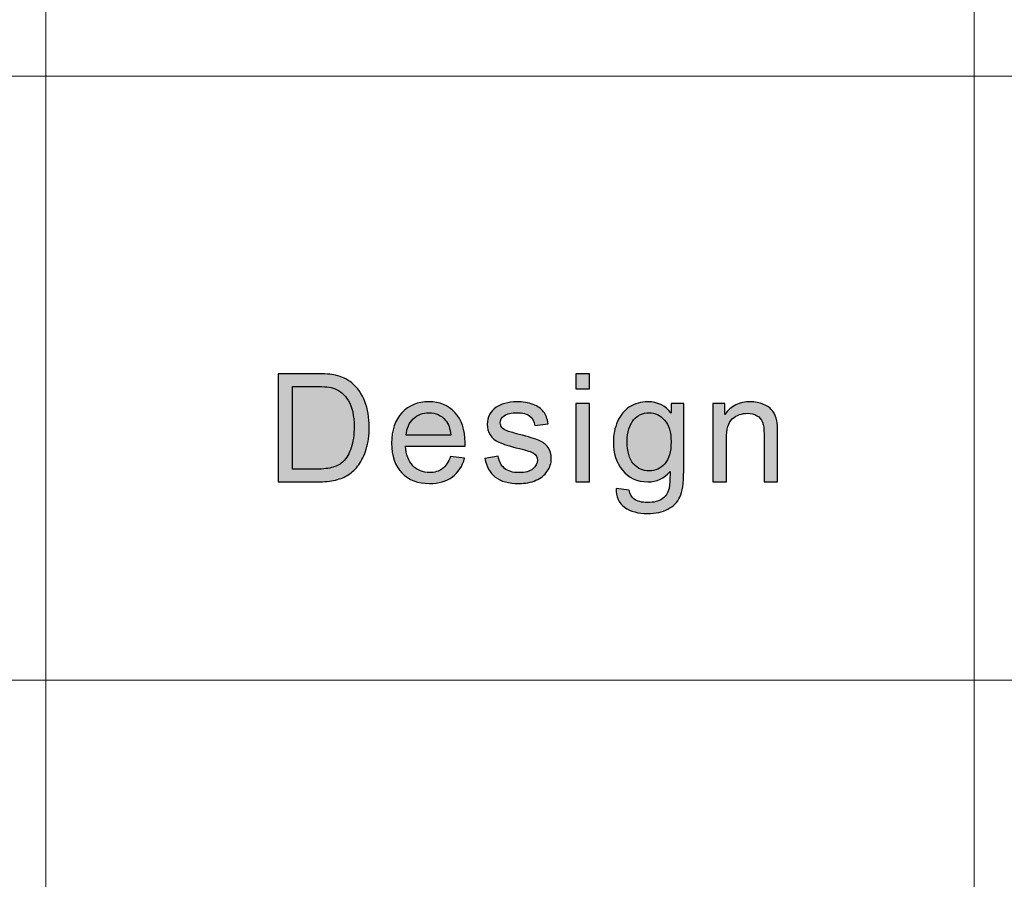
# Model space of a CAD drawing. Header units: millimetres. Extents: x -296 to 295, y -209 to 209.
# Tile 113 of 146: x 131 to 147, y -171 to -157. Entities that reach past the tile are written whole.
import ezdxf

# ---------------------------------------------------------------- set-up
doc = ezdxf.new("R2010")
doc.units = ezdxf.units.MM
doc.header["$MEASUREMENT"] = 0
doc.layers.add('layer 1', color=7, linetype='Continuous')

msp = doc.modelspace()

# ---------------------------------------------------------------- hatches: boundary and pattern name
at = {"layer": 'layer 1'}
h = msp.add_hatch(color=250, dxfattribs=at)
edge = h.paths.add_edge_path()
edge.add_spline(control_points=[(135.0698, -164.4992), (135.0698, -164.4992), (135.0698, -162.7399), (135.0698, -162.7399), (135.0698, -162.7399), (135.6876, -162.7399), (135.6876, -162.7399), (135.8271, -162.7399), (135.9335, -162.7481), (136.007, -162.7649), (136.1097, -162.7882), (136.1973, -162.8304), (136.27, -162.891), (136.3647, -162.9697), (136.4352, -163.0696), (136.482, -163.1916), (136.5292, -163.3136), (136.5526, -163.4533), (136.5526, -163.6101), (136.5526, -163.7436), (136.5367, -163.862), (136.505, -163.9652), (136.4733, -164.0684), (136.4324, -164.154), (136.3826, -164.2215), (136.3326, -164.2891), (136.2783, -164.3424), (136.219, -164.3808), (136.1602, -164.4198), (136.0888, -164.4492), (136.0053, -164.4693), (135.9214, -164.4894), (135.8253, -164.4992), (135.7168, -164.4992), (135.7168, -164.4992), (135.0698, -164.4992), (135.0698, -164.4992)], knot_values=[0, 0, 0, 0, 0.0833333, 0.0833333, 0.0833333, 0.1666667, 0.1666667, 0.1666667, 0.25, 0.25, 0.25, 0.3333333, 0.3333333, 0.3333333, 0.4166667, 0.4166667, 0.4166667, 0.5, 0.5, 0.5, 0.5833333, 0.5833333, 0.5833333, 0.6666667, 0.6666667, 0.6666667, 0.75, 0.75, 0.75, 0.8333333, 0.8333333, 0.8333333, 0.9166667, 0.9166667, 0.9166667, 1, 1, 1, 1], degree=3, periodic=1)
h = msp.add_hatch(color=250, dxfattribs=at)
edge = h.paths.add_edge_path()
edge.add_spline(control_points=[(139.9139, -162.9856), (139.9139, -162.9856), (139.9139, -162.7399), (139.9139, -162.7399), (139.9139, -162.7399), (140.1343, -162.7399), (140.1343, -162.7399), (140.1343, -162.7399), (140.1343, -162.9856), (140.1343, -162.9856), (140.1343, -162.9856), (139.9139, -162.9856), (139.9139, -162.9856)], knot_values=[0, 0, 0, 0, 0.25, 0.25, 0.25, 0.5, 0.5, 0.5, 0.75, 0.75, 0.75, 1, 1, 1, 1], degree=3, periodic=1)
h = msp.add_hatch(color=250, dxfattribs=at)
edge = h.paths.add_edge_path()
edge.add_spline(control_points=[(135.3077, -164.2928), (135.3077, -164.2928), (135.6901, -164.2928), (135.6901, -164.2928), (135.8082, -164.2928), (135.9009, -164.2822), (135.9682, -164.2605), (136.0353, -164.2387), (136.0888, -164.2084), (136.1288, -164.1691), (136.1848, -164.1138), (136.2286, -164.0393), (136.2599, -163.9459), (136.2912, -163.8526), (136.3071, -163.7395), (136.3071, -163.6065), (136.3071, -163.4222), (136.2762, -163.2805), (136.2148, -163.1814), (136.1535, -163.0823), (136.0788, -163.0159), (135.9907, -162.9824), (135.9272, -162.9582), (135.8249, -162.9463), (135.6839, -162.9463), (135.6839, -162.9463), (135.3077, -162.9463), (135.3077, -162.9463), (135.3077, -162.9463), (135.3077, -164.2928), (135.3077, -164.2928)], knot_values=[0, 0, 0, 0, 0.1, 0.1, 0.1, 0.2, 0.2, 0.2, 0.3, 0.3, 0.3, 0.4, 0.4, 0.4, 0.5, 0.5, 0.5, 0.6, 0.6, 0.6, 0.7, 0.7, 0.7, 0.8, 0.8, 0.8, 0.9, 0.9, 0.9, 1, 1, 1, 1], degree=3, periodic=1)
h = msp.add_hatch(color=250, dxfattribs=at)
edge = h.paths.add_edge_path()
edge.add_spline(control_points=[(137.8768, -164.0864), (137.8768, -164.0864), (138.1048, -164.1159), (138.1048, -164.1159), (138.0693, -164.2457), (138.0029, -164.3469), (137.906, -164.4185), (137.8091, -164.4902), (137.6856, -164.5262), (137.5349, -164.5262), (137.3454, -164.5262), (137.1951, -164.4689), (137.0841, -164.3542), (136.9731, -164.24), (136.9175, -164.079), (136.9175, -163.8722), (136.9175, -163.6585), (136.9735, -163.4922), (137.0857, -163.3743), (137.198, -163.2559), (137.3437, -163.1969), (137.5228, -163.1969), (137.6961, -163.1969), (137.8376, -163.2547), (137.9474, -163.3706), (138.0572, -163.4865), (138.1122, -163.6495), (138.1122, -163.8595), (138.1122, -163.8722), (138.1118, -163.8915), (138.111, -163.9169), (138.111, -163.9169), (137.143, -163.9169), (137.143, -163.9169), (137.1512, -164.0565), (137.1914, -164.1638), (137.264, -164.2379), (137.3363, -164.3121), (137.4268, -164.3493), (137.5349, -164.3493), (137.6155, -164.3493), (137.6844, -164.3284), (137.7411, -164.2867), (137.7983, -164.2449), (137.8434, -164.1781), (137.8768, -164.0864)], knot_values=[0, 0, 0, 0, 0.0666667, 0.0666667, 0.0666667, 0.1333333, 0.1333333, 0.1333333, 0.2, 0.2, 0.2, 0.2666667, 0.2666667, 0.2666667, 0.3333333, 0.3333333, 0.3333333, 0.4, 0.4, 0.4, 0.4666667, 0.4666667, 0.4666667, 0.5333333, 0.5333333, 0.5333333, 0.6, 0.6, 0.6, 0.6666667, 0.6666667, 0.6666667, 0.7333333, 0.7333333, 0.7333333, 0.8, 0.8, 0.8, 0.8666667, 0.8666667, 0.8666667, 0.9333333, 0.9333333, 0.9333333, 1, 1, 1, 1], degree=3, periodic=1)
h = msp.add_hatch(color=250, dxfattribs=at)
edge = h.paths.add_edge_path()
edge.add_spline(control_points=[(138.4347, -164.1183), (138.4347, -164.1183), (138.6526, -164.084), (138.6526, -164.084), (138.6647, -164.1695), (138.6989, -164.2351), (138.7549, -164.2809), (138.8108, -164.3264), (138.8893, -164.3493), (138.9895, -164.3493), (139.0909, -164.3493), (139.166, -164.3293), (139.2154, -164.2887), (139.2642, -164.2486), (139.2887, -164.2011), (139.2887, -164.1466), (139.2887, -164.0979), (139.2666, -164.0594), (139.2228, -164.0315), (139.1919, -164.0123), (139.1168, -163.9881), (138.9974, -163.9582), (138.8363, -163.9185), (138.7248, -163.8841), (138.6622, -163.855), (138.6, -163.8255), (138.5529, -163.7854), (138.5207, -163.7338), (138.4885, -163.6826), (138.4722, -163.6257), (138.4722, -163.5635), (138.4722, -163.5065), (138.4856, -163.4541), (138.5119, -163.4058), (138.5386, -163.3575), (138.5746, -163.3173), (138.62, -163.2854), (138.6543, -163.2608), (138.701, -163.2399), (138.7599, -163.2227), (138.8191, -163.2055), (138.8822, -163.1969), (138.9498, -163.1969), (139.0516, -163.1969), (139.141, -163.2113), (139.2178, -163.2403), (139.2951, -163.269), (139.3518, -163.3083), (139.3885, -163.3575), (139.4248, -163.407), (139.4503, -163.473), (139.4641, -163.5557), (139.4641, -163.5557), (139.2487, -163.5852), (139.2487, -163.5852), (139.2391, -163.5188), (139.2108, -163.4668), (139.164, -163.4295), (139.1172, -163.3923), (139.0512, -163.3738), (138.9657, -163.3738), (138.8651, -163.3738), (138.7928, -163.3902), (138.7499, -163.423), (138.7069, -163.4558), (138.6852, -163.4942), (138.6852, -163.5381), (138.6852, -163.5659), (138.6939, -163.5913), (138.7119, -163.6138), (138.7298, -163.6368), (138.7578, -163.656), (138.7962, -163.6712), (138.8183, -163.6793), (138.8826, -163.6978), (138.9903, -163.7264), (139.1456, -163.767), (139.2542, -163.8006), (139.316, -163.8264), (139.3777, -163.8522), (139.4262, -163.8902), (139.4612, -163.9394), (139.4967, -163.9889), (139.5142, -164.0504), (139.5142, -164.1241), (139.5142, -164.1957), (139.4929, -164.2633), (139.4499, -164.3268), (139.4069, -164.3903), (139.3451, -164.4394), (139.2646, -164.4742), (139.1836, -164.509), (139.0922, -164.5262), (138.9903, -164.5262), (138.8217, -164.5262), (138.6927, -164.4918), (138.6041, -164.4234), (138.5157, -164.3546), (138.4593, -164.2531), (138.4347, -164.1183)], knot_values=[0, 0, 0, 0, 0.030303, 0.030303, 0.030303, 0.0606061, 0.0606061, 0.0606061, 0.0909091, 0.0909091, 0.0909091, 0.1212121, 0.1212121, 0.1212121, 0.1515152, 0.1515152, 0.1515152, 0.1818182, 0.1818182, 0.1818182, 0.2121212, 0.2121212, 0.2121212, 0.2424242, 0.2424242, 0.2424242, 0.2727273, 0.2727273, 0.2727273, 0.3030303, 0.3030303, 0.3030303, 0.3333333, 0.3333333, 0.3333333, 0.3636364, 0.3636364, 0.3636364, 0.3939394, 0.3939394, 0.3939394, 0.4242424, 0.4242424, 0.4242424, 0.4545455, 0.4545455, 0.4545455, 0.4848485, 0.4848485, 0.4848485, 0.5151515, 0.5151515, 0.5151515, 0.5454545, 0.5454545, 0.5454545, 0.5757576, 0.5757576, 0.5757576, 0.6060606, 0.6060606, 0.6060606, 0.6363636, 0.6363636, 0.6363636, 0.6666667, 0.6666667, 0.6666667, 0.6969697, 0.6969697, 0.6969697, 0.7272727, 0.7272727, 0.7272727, 0.7575758, 0.7575758, 0.7575758, 0.7878788, 0.7878788, 0.7878788, 0.8181818, 0.8181818, 0.8181818, 0.8484848, 0.8484848, 0.8484848, 0.8787879, 0.8787879, 0.8787879, 0.9090909, 0.9090909, 0.9090909, 0.9393939, 0.9393939, 0.9393939, 0.969697, 0.969697, 0.969697, 1, 1, 1, 1], degree=3, periodic=1)
h = msp.add_hatch(color=250, dxfattribs=at)
edge = h.paths.add_edge_path()
edge.add_spline(control_points=[(139.9139, -164.4992), (139.9139, -164.4992), (139.9139, -163.224), (139.9139, -163.224), (139.9139, -163.224), (140.1343, -163.224), (140.1343, -163.224), (140.1343, -163.224), (140.1343, -164.4992), (140.1343, -164.4992), (140.1343, -164.4992), (139.9139, -164.4992), (139.9139, -164.4992)], knot_values=[0, 0, 0, 0, 0.25, 0.25, 0.25, 0.5, 0.5, 0.5, 0.75, 0.75, 0.75, 1, 1, 1, 1], degree=3, periodic=1)
h = msp.add_hatch(color=250, dxfattribs=at)
edge = h.paths.add_edge_path()
edge.add_spline(control_points=[(140.569, -164.6049), (140.569, -164.6049), (140.7819, -164.6343), (140.7819, -164.6343), (140.7907, -164.699), (140.8158, -164.7461), (140.8566, -164.776), (140.9113, -164.8158), (140.9861, -164.8358), (141.0808, -164.8358), (141.1826, -164.8358), (141.2615, -164.8158), (141.3171, -164.776), (141.3726, -164.7363), (141.4102, -164.6802), (141.4298, -164.6085), (141.441, -164.5647), (141.4464, -164.4726), (141.4456, -164.3321), (141.3492, -164.4435), (141.2294, -164.4992), (141.0858, -164.4992), (140.9072, -164.4992), (140.7686, -164.4361), (140.6709, -164.3096), (140.5727, -164.1835), (140.5239, -164.0319), (140.5239, -163.8554), (140.5239, -163.7338), (140.5464, -163.6216), (140.5911, -163.5188), (140.6358, -163.416), (140.701, -163.337), (140.7861, -163.2809), (140.8712, -163.2248), (140.9714, -163.1969), (141.0866, -163.1969), (141.2398, -163.1969), (141.3663, -163.2584), (141.4657, -163.3812), (141.4657, -163.3812), (141.4657, -163.224), (141.4657, -163.224), (141.4657, -163.224), (141.6686, -163.224), (141.6686, -163.224), (141.6686, -163.224), (141.6686, -164.3252), (141.6686, -164.3252), (141.6686, -164.5238), (141.6481, -164.6642), (141.6068, -164.747), (141.5659, -164.8297), (141.5004, -164.8952), (141.4115, -164.9431), (141.3221, -164.991), (141.2123, -165.0152), (141.082, -165.0152), (140.9272, -165.0152), (140.8024, -164.9812), (140.7072, -164.9128), (140.6116, -164.8448), (140.5657, -164.742), (140.569, -164.6049)], knot_values=[0, 0, 0, 0, 0.047619, 0.047619, 0.047619, 0.0952381, 0.0952381, 0.0952381, 0.1428571, 0.1428571, 0.1428571, 0.1904762, 0.1904762, 0.1904762, 0.2380952, 0.2380952, 0.2380952, 0.2857143, 0.2857143, 0.2857143, 0.3333333, 0.3333333, 0.3333333, 0.3809524, 0.3809524, 0.3809524, 0.4285714, 0.4285714, 0.4285714, 0.4761905, 0.4761905, 0.4761905, 0.5238095, 0.5238095, 0.5238095, 0.5714286, 0.5714286, 0.5714286, 0.6190476, 0.6190476, 0.6190476, 0.6666667, 0.6666667, 0.6666667, 0.7142857, 0.7142857, 0.7142857, 0.7619048, 0.7619048, 0.7619048, 0.8095238, 0.8095238, 0.8095238, 0.8571429, 0.8571429, 0.8571429, 0.9047619, 0.9047619, 0.9047619, 0.952381, 0.952381, 0.952381, 1, 1, 1, 1], degree=3, periodic=1)
h = msp.add_hatch(color=250, dxfattribs=at)
edge = h.paths.add_edge_path()
edge.add_spline(control_points=[(142.1418, -164.4992), (142.1418, -164.4992), (142.1418, -163.224), (142.1418, -163.224), (142.1418, -163.224), (142.3396, -163.224), (142.3396, -163.224), (142.3396, -163.224), (142.3396, -163.405), (142.3396, -163.405), (142.4347, -163.2661), (142.5725, -163.1969), (142.7525, -163.1969), (142.8309, -163.1969), (142.9027, -163.2109), (142.9683, -163.2383), (143.0338, -163.2657), (143.083, -163.3022), (143.1157, -163.3468), (143.1482, -163.3915), (143.1711, -163.4447), (143.1841, -163.5061), (143.192, -163.5463), (143.1962, -163.6163), (143.1962, -163.7162), (143.1962, -163.7162), (143.1962, -164.4992), (143.1962, -164.4992), (143.1962, -164.4992), (142.9758, -164.4992), (142.9758, -164.4992), (142.9758, -164.4992), (142.9758, -163.7244), (142.9758, -163.7244), (142.9758, -163.6363), (142.9674, -163.5704), (142.9503, -163.527), (142.9332, -163.4836), (142.9027, -163.4488), (142.8593, -163.4226), (142.8159, -163.3968), (142.7646, -163.3837), (142.7061, -163.3837), (142.6126, -163.3837), (142.5321, -163.4128), (142.464, -163.4713), (142.396, -163.5295), (142.3621, -163.6404), (142.3621, -163.8034), (142.3621, -163.8034), (142.3621, -164.4992), (142.3621, -164.4992), (142.3621, -164.4992), (142.1418, -164.4992), (142.1418, -164.4992)], knot_values=[0, 0, 0, 0, 0.0555556, 0.0555556, 0.0555556, 0.1111111, 0.1111111, 0.1111111, 0.1666667, 0.1666667, 0.1666667, 0.2222222, 0.2222222, 0.2222222, 0.2777778, 0.2777778, 0.2777778, 0.3333333, 0.3333333, 0.3333333, 0.3888889, 0.3888889, 0.3888889, 0.4444444, 0.4444444, 0.4444444, 0.5, 0.5, 0.5, 0.5555556, 0.5555556, 0.5555556, 0.6111111, 0.6111111, 0.6111111, 0.6666667, 0.6666667, 0.6666667, 0.7222222, 0.7222222, 0.7222222, 0.7777778, 0.7777778, 0.7777778, 0.8333333, 0.8333333, 0.8333333, 0.8888889, 0.8888889, 0.8888889, 0.9444444, 0.9444444, 0.9444444, 1, 1, 1, 1], degree=3, periodic=1)
h = msp.add_hatch(color=250, dxfattribs=at)
edge = h.paths.add_edge_path()
edge.add_spline(control_points=[(137.1554, -163.74), (137.1554, -163.74), (137.8793, -163.74), (137.8793, -163.74), (137.8697, -163.6327), (137.8418, -163.5524), (137.7962, -163.4988), (137.7266, -163.4156), (137.6355, -163.3738), (137.524, -163.3738), (137.423, -163.3738), (137.3383, -163.407), (137.2694, -163.4734), (137.201, -163.5397), (137.163, -163.6286), (137.1554, -163.74)], knot_values=[0, 0, 0, 0, 0.2, 0.2, 0.2, 0.4, 0.4, 0.4, 0.6, 0.6, 0.6, 0.8, 0.8, 0.8, 1, 1, 1, 1], degree=3, periodic=1)
h = msp.add_hatch(color=250, dxfattribs=at)
edge = h.paths.add_edge_path()
edge.add_spline(control_points=[(140.7494, -163.8399), (140.7494, -164.0066), (140.7831, -164.1282), (140.8508, -164.2048), (140.9188, -164.2813), (141.0036, -164.3198), (141.1055, -164.3198), (141.2069, -164.3198), (141.2916, -164.2817), (141.3605, -164.2056), (141.4289, -164.1294), (141.4632, -164.0098), (141.4632, -163.8468), (141.4632, -163.6912), (141.4277, -163.5737), (141.3571, -163.4947), (141.2866, -163.4156), (141.2015, -163.3763), (141.1021, -163.3763), (141.004, -163.3763), (140.921, -163.4152), (140.852, -163.493), (140.7835, -163.5708), (140.7494, -163.6863), (140.7494, -163.8399)], knot_values=[0, 0, 0, 0, 0.125, 0.125, 0.125, 0.25, 0.25, 0.25, 0.375, 0.375, 0.375, 0.5, 0.5, 0.5, 0.625, 0.625, 0.625, 0.75, 0.75, 0.75, 0.875, 0.875, 0.875, 1, 1, 1, 1], degree=3, periodic=1)

# ---------------------------------------------------------------- linework, layer by layer
at = {"layer": 'layer 1', "color": 1, "lineweight": 0}
msp.add_open_spline([(295.3283, 209.2747), (295.3283, 209.2747), (295.3283, -208.9236), (295.3283, -208.9236), (295.3283, -208.9236), (-296.1944, -208.9236), (-296.1944, -208.9236), (-296.1944, -208.9236), (-296.1944, 209.2747), (-296.1944, 209.2747), (-296.1944, 209.2747), (295.3283, 209.2747), (295.3283, 209.2747)], degree=3, knots=[0, 0, 0, 0, 0.25, 0.25, 0.25, 0.5, 0.5, 0.5, 0.75, 0.75, 0.75, 1, 1, 1, 1], dxfattribs=at)
at = {"layer": 'layer 1', "color": 5, "lineweight": 0}
msp.add_open_spline([(-281.2487, 194.7284), (-281.2487, 194.7284), (-281.2487, -197.0649), (-281.2487, -197.0649), (-281.2487, -197.0649), (283.3586, -197.0649), (283.3586, -197.0649)], degree=3, knots=[0, 0, 0, 0, 0.5, 0.5, 0.5, 1, 1, 1, 1], dxfattribs=at)
at = {"layer": 'layer 1', "lineweight": 0}
for points in [[(131.2913, -128.5636), (131.2913, -128.5636), (131.2913, -197.0649), (131.2913, -197.0649)], [(146.3931, -128.5636), (146.3931, -128.5636), (146.3931, -197.0649), (146.3931, -197.0649)], [(85.6856, -157.9012), (85.6856, -157.9012), (191.9976, -157.9012), (191.9976, -157.9012)], [(85.6856, -167.7285), (85.6856, -167.7285), (191.9976, -167.7285), (191.9976, -167.7285)]]:
    msp.add_open_spline(points, degree=3, dxfattribs=at)
at = {"layer": 'layer 1', "color": 250}
for points, knots in [([(135.0698, -164.4992), (135.0698, -164.4992), (135.0698, -162.7399), (135.0698, -162.7399), (135.0698, -162.7399), (135.6876, -162.7399), (135.6876, -162.7399), (135.8271, -162.7399), (135.9335, -162.7481), (136.007, -162.7649), (136.1097, -162.7882), (136.1973, -162.8304), (136.27, -162.891), (136.3647, -162.9697), (136.4352, -163.0696), (136.482, -163.1916), (136.5292, -163.3136), (136.5526, -163.4533), (136.5526, -163.6101), (136.5526, -163.7436), (136.5367, -163.862), (136.505, -163.9652), (136.4733, -164.0684), (136.4324, -164.154), (136.3826, -164.2215), (136.3326, -164.2891), (136.2783, -164.3424), (136.219, -164.3808), (136.1602, -164.4198), (136.0888, -164.4492), (136.0053, -164.4693), (135.9214, -164.4894), (135.8253, -164.4992), (135.7168, -164.4992), (135.7168, -164.4992), (135.0698, -164.4992), (135.0698, -164.4992)], [0, 0, 0, 0, 0.0833333, 0.0833333, 0.0833333, 0.1666667, 0.1666667, 0.1666667, 0.25, 0.25, 0.25, 0.3333333, 0.3333333, 0.3333333, 0.4166667, 0.4166667, 0.4166667, 0.5, 0.5, 0.5, 0.5833333, 0.5833333, 0.5833333, 0.6666667, 0.6666667, 0.6666667, 0.75, 0.75, 0.75, 0.8333333, 0.8333333, 0.8333333, 0.9166667, 0.9166667, 0.9166667, 1, 1, 1, 1]), ([(139.9139, -162.9856), (139.9139, -162.9856), (139.9139, -162.7399), (139.9139, -162.7399), (139.9139, -162.7399), (140.1343, -162.7399), (140.1343, -162.7399), (140.1343, -162.7399), (140.1343, -162.9856), (140.1343, -162.9856), (140.1343, -162.9856), (139.9139, -162.9856), (139.9139, -162.9856)], [0, 0, 0, 0, 0.25, 0.25, 0.25, 0.5, 0.5, 0.5, 0.75, 0.75, 0.75, 1, 1, 1, 1]), ([(135.3077, -164.2928), (135.3077, -164.2928), (135.6901, -164.2928), (135.6901, -164.2928), (135.8082, -164.2928), (135.9009, -164.2822), (135.9682, -164.2605), (136.0353, -164.2387), (136.0888, -164.2084), (136.1288, -164.1691), (136.1848, -164.1138), (136.2286, -164.0393), (136.2599, -163.9459), (136.2912, -163.8526), (136.3071, -163.7395), (136.3071, -163.6065), (136.3071, -163.4222), (136.2762, -163.2805), (136.2148, -163.1814), (136.1535, -163.0823), (136.0788, -163.0159), (135.9907, -162.9824), (135.9272, -162.9582), (135.8249, -162.9463), (135.6839, -162.9463), (135.6839, -162.9463), (135.3077, -162.9463), (135.3077, -162.9463), (135.3077, -162.9463), (135.3077, -164.2928), (135.3077, -164.2928)], [0, 0, 0, 0, 0.1, 0.1, 0.1, 0.2, 0.2, 0.2, 0.3, 0.3, 0.3, 0.4, 0.4, 0.4, 0.5, 0.5, 0.5, 0.6, 0.6, 0.6, 0.7, 0.7, 0.7, 0.8, 0.8, 0.8, 0.9, 0.9, 0.9, 1, 1, 1, 1]), ([(137.8768, -164.0864), (137.8768, -164.0864), (138.1048, -164.1159), (138.1048, -164.1159), (138.0693, -164.2457), (138.0029, -164.3469), (137.906, -164.4185), (137.8091, -164.4902), (137.6856, -164.5262), (137.5349, -164.5262), (137.3454, -164.5262), (137.1951, -164.4689), (137.0841, -164.3542), (136.9731, -164.24), (136.9175, -164.079), (136.9175, -163.8722), (136.9175, -163.6585), (136.9735, -163.4922), (137.0857, -163.3743), (137.198, -163.2559), (137.3437, -163.1969), (137.5228, -163.1969), (137.6961, -163.1969), (137.8376, -163.2547), (137.9474, -163.3706), (138.0572, -163.4865), (138.1122, -163.6495), (138.1122, -163.8595), (138.1122, -163.8722), (138.1118, -163.8915), (138.111, -163.9169), (138.111, -163.9169), (137.143, -163.9169), (137.143, -163.9169), (137.1512, -164.0565), (137.1914, -164.1638), (137.264, -164.2379), (137.3363, -164.3121), (137.4268, -164.3493), (137.5349, -164.3493), (137.6155, -164.3493), (137.6844, -164.3284), (137.7411, -164.2867), (137.7983, -164.2449), (137.8434, -164.1781), (137.8768, -164.0864)], [0, 0, 0, 0, 0.0666667, 0.0666667, 0.0666667, 0.1333333, 0.1333333, 0.1333333, 0.2, 0.2, 0.2, 0.2666667, 0.2666667, 0.2666667, 0.3333333, 0.3333333, 0.3333333, 0.4, 0.4, 0.4, 0.4666667, 0.4666667, 0.4666667, 0.5333333, 0.5333333, 0.5333333, 0.6, 0.6, 0.6, 0.6666667, 0.6666667, 0.6666667, 0.7333333, 0.7333333, 0.7333333, 0.8, 0.8, 0.8, 0.8666667, 0.8666667, 0.8666667, 0.9333333, 0.9333333, 0.9333333, 1, 1, 1, 1]), ([(138.4347, -164.1183), (138.4347, -164.1183), (138.6526, -164.084), (138.6526, -164.084), (138.6647, -164.1695), (138.6989, -164.2351), (138.7549, -164.2809), (138.8108, -164.3264), (138.8893, -164.3493), (138.9895, -164.3493), (139.0909, -164.3493), (139.166, -164.3293), (139.2154, -164.2887), (139.2642, -164.2486), (139.2887, -164.2011), (139.2887, -164.1466), (139.2887, -164.0979), (139.2666, -164.0594), (139.2228, -164.0315), (139.1919, -164.0123), (139.1168, -163.9881), (138.9974, -163.9582), (138.8363, -163.9185), (138.7248, -163.8841), (138.6622, -163.855), (138.6, -163.8255), (138.5529, -163.7854), (138.5207, -163.7338), (138.4885, -163.6826), (138.4722, -163.6257), (138.4722, -163.5635), (138.4722, -163.5065), (138.4856, -163.4541), (138.5119, -163.4058), (138.5386, -163.3575), (138.5746, -163.3173), (138.62, -163.2854), (138.6543, -163.2608), (138.701, -163.2399), (138.7599, -163.2227), (138.8191, -163.2055), (138.8822, -163.1969), (138.9498, -163.1969), (139.0516, -163.1969), (139.141, -163.2113), (139.2178, -163.2403), (139.2951, -163.269), (139.3518, -163.3083), (139.3885, -163.3575), (139.4248, -163.407), (139.4503, -163.473), (139.4641, -163.5557), (139.4641, -163.5557), (139.2487, -163.5852), (139.2487, -163.5852), (139.2391, -163.5188), (139.2108, -163.4668), (139.164, -163.4295), (139.1172, -163.3923), (139.0512, -163.3738), (138.9657, -163.3738), (138.8651, -163.3738), (138.7928, -163.3902), (138.7499, -163.423), (138.7069, -163.4558), (138.6852, -163.4942), (138.6852, -163.5381), (138.6852, -163.5659), (138.6939, -163.5913), (138.7119, -163.6138), (138.7298, -163.6368), (138.7578, -163.656), (138.7962, -163.6712), (138.8183, -163.6793), (138.8826, -163.6978), (138.9903, -163.7264), (139.1456, -163.767), (139.2542, -163.8006), (139.316, -163.8264), (139.3777, -163.8522), (139.4262, -163.8902), (139.4612, -163.9394), (139.4967, -163.9889), (139.5142, -164.0504), (139.5142, -164.1241), (139.5142, -164.1957), (139.4929, -164.2633), (139.4499, -164.3268), (139.4069, -164.3903), (139.3451, -164.4394), (139.2646, -164.4742), (139.1836, -164.509), (139.0922, -164.5262), (138.9903, -164.5262), (138.8217, -164.5262), (138.6927, -164.4918), (138.6041, -164.4234), (138.5157, -164.3546), (138.4593, -164.2531), (138.4347, -164.1183)], [0, 0, 0, 0, 0.030303, 0.030303, 0.030303, 0.0606061, 0.0606061, 0.0606061, 0.0909091, 0.0909091, 0.0909091, 0.1212121, 0.1212121, 0.1212121, 0.1515152, 0.1515152, 0.1515152, 0.1818182, 0.1818182, 0.1818182, 0.2121212, 0.2121212, 0.2121212, 0.2424242, 0.2424242, 0.2424242, 0.2727273, 0.2727273, 0.2727273, 0.3030303, 0.3030303, 0.3030303, 0.3333333, 0.3333333, 0.3333333, 0.3636364, 0.3636364, 0.3636364, 0.3939394, 0.3939394, 0.3939394, 0.4242424, 0.4242424, 0.4242424, 0.4545455, 0.4545455, 0.4545455, 0.4848485, 0.4848485, 0.4848485, 0.5151515, 0.5151515, 0.5151515, 0.5454545, 0.5454545, 0.5454545, 0.5757576, 0.5757576, 0.5757576, 0.6060606, 0.6060606, 0.6060606, 0.6363636, 0.6363636, 0.6363636, 0.6666667, 0.6666667, 0.6666667, 0.6969697, 0.6969697, 0.6969697, 0.7272727, 0.7272727, 0.7272727, 0.7575758, 0.7575758, 0.7575758, 0.7878788, 0.7878788, 0.7878788, 0.8181818, 0.8181818, 0.8181818, 0.8484848, 0.8484848, 0.8484848, 0.8787879, 0.8787879, 0.8787879, 0.9090909, 0.9090909, 0.9090909, 0.9393939, 0.9393939, 0.9393939, 0.969697, 0.969697, 0.969697, 1, 1, 1, 1]), ([(139.9139, -164.4992), (139.9139, -164.4992), (139.9139, -163.224), (139.9139, -163.224), (139.9139, -163.224), (140.1343, -163.224), (140.1343, -163.224), (140.1343, -163.224), (140.1343, -164.4992), (140.1343, -164.4992), (140.1343, -164.4992), (139.9139, -164.4992), (139.9139, -164.4992)], [0, 0, 0, 0, 0.25, 0.25, 0.25, 0.5, 0.5, 0.5, 0.75, 0.75, 0.75, 1, 1, 1, 1]), ([(140.569, -164.6049), (140.569, -164.6049), (140.7819, -164.6343), (140.7819, -164.6343), (140.7907, -164.699), (140.8158, -164.7461), (140.8566, -164.776), (140.9113, -164.8158), (140.9861, -164.8358), (141.0808, -164.8358), (141.1826, -164.8358), (141.2615, -164.8158), (141.3171, -164.776), (141.3726, -164.7363), (141.4102, -164.6802), (141.4298, -164.6085), (141.441, -164.5647), (141.4464, -164.4726), (141.4456, -164.3321), (141.3492, -164.4435), (141.2294, -164.4992), (141.0858, -164.4992), (140.9072, -164.4992), (140.7686, -164.4361), (140.6709, -164.3096), (140.5727, -164.1835), (140.5239, -164.0319), (140.5239, -163.8554), (140.5239, -163.7338), (140.5464, -163.6216), (140.5911, -163.5188), (140.6358, -163.416), (140.701, -163.337), (140.7861, -163.2809), (140.8712, -163.2248), (140.9714, -163.1969), (141.0866, -163.1969), (141.2398, -163.1969), (141.3663, -163.2584), (141.4657, -163.3812), (141.4657, -163.3812), (141.4657, -163.224), (141.4657, -163.224), (141.4657, -163.224), (141.6686, -163.224), (141.6686, -163.224), (141.6686, -163.224), (141.6686, -164.3252), (141.6686, -164.3252), (141.6686, -164.5238), (141.6481, -164.6642), (141.6068, -164.747), (141.5659, -164.8297), (141.5004, -164.8952), (141.4115, -164.9431), (141.3221, -164.991), (141.2123, -165.0152), (141.082, -165.0152), (140.9272, -165.0152), (140.8024, -164.9812), (140.7072, -164.9128), (140.6116, -164.8448), (140.5657, -164.742), (140.569, -164.6049)], [0, 0, 0, 0, 0.047619, 0.047619, 0.047619, 0.0952381, 0.0952381, 0.0952381, 0.1428571, 0.1428571, 0.1428571, 0.1904762, 0.1904762, 0.1904762, 0.2380952, 0.2380952, 0.2380952, 0.2857143, 0.2857143, 0.2857143, 0.3333333, 0.3333333, 0.3333333, 0.3809524, 0.3809524, 0.3809524, 0.4285714, 0.4285714, 0.4285714, 0.4761905, 0.4761905, 0.4761905, 0.5238095, 0.5238095, 0.5238095, 0.5714286, 0.5714286, 0.5714286, 0.6190476, 0.6190476, 0.6190476, 0.6666667, 0.6666667, 0.6666667, 0.7142857, 0.7142857, 0.7142857, 0.7619048, 0.7619048, 0.7619048, 0.8095238, 0.8095238, 0.8095238, 0.8571429, 0.8571429, 0.8571429, 0.9047619, 0.9047619, 0.9047619, 0.952381, 0.952381, 0.952381, 1, 1, 1, 1]), ([(142.1418, -164.4992), (142.1418, -164.4992), (142.1418, -163.224), (142.1418, -163.224), (142.1418, -163.224), (142.3396, -163.224), (142.3396, -163.224), (142.3396, -163.224), (142.3396, -163.405), (142.3396, -163.405), (142.4347, -163.2661), (142.5725, -163.1969), (142.7525, -163.1969), (142.8309, -163.1969), (142.9027, -163.2109), (142.9683, -163.2383), (143.0338, -163.2657), (143.083, -163.3022), (143.1157, -163.3468), (143.1482, -163.3915), (143.1711, -163.4447), (143.1841, -163.5061), (143.192, -163.5463), (143.1962, -163.6163), (143.1962, -163.7162), (143.1962, -163.7162), (143.1962, -164.4992), (143.1962, -164.4992), (143.1962, -164.4992), (142.9758, -164.4992), (142.9758, -164.4992), (142.9758, -164.4992), (142.9758, -163.7244), (142.9758, -163.7244), (142.9758, -163.6363), (142.9674, -163.5704), (142.9503, -163.527), (142.9332, -163.4836), (142.9027, -163.4488), (142.8593, -163.4226), (142.8159, -163.3968), (142.7646, -163.3837), (142.7061, -163.3837), (142.6126, -163.3837), (142.5321, -163.4128), (142.464, -163.4713), (142.396, -163.5295), (142.3621, -163.6404), (142.3621, -163.8034), (142.3621, -163.8034), (142.3621, -164.4992), (142.3621, -164.4992), (142.3621, -164.4992), (142.1418, -164.4992), (142.1418, -164.4992)], [0, 0, 0, 0, 0.0555556, 0.0555556, 0.0555556, 0.1111111, 0.1111111, 0.1111111, 0.1666667, 0.1666667, 0.1666667, 0.2222222, 0.2222222, 0.2222222, 0.2777778, 0.2777778, 0.2777778, 0.3333333, 0.3333333, 0.3333333, 0.3888889, 0.3888889, 0.3888889, 0.4444444, 0.4444444, 0.4444444, 0.5, 0.5, 0.5, 0.5555556, 0.5555556, 0.5555556, 0.6111111, 0.6111111, 0.6111111, 0.6666667, 0.6666667, 0.6666667, 0.7222222, 0.7222222, 0.7222222, 0.7777778, 0.7777778, 0.7777778, 0.8333333, 0.8333333, 0.8333333, 0.8888889, 0.8888889, 0.8888889, 0.9444444, 0.9444444, 0.9444444, 1, 1, 1, 1]), ([(137.1554, -163.74), (137.1554, -163.74), (137.8793, -163.74), (137.8793, -163.74), (137.8697, -163.6327), (137.8418, -163.5524), (137.7962, -163.4988), (137.7266, -163.4156), (137.6355, -163.3738), (137.524, -163.3738), (137.423, -163.3738), (137.3383, -163.407), (137.2694, -163.4734), (137.201, -163.5397), (137.163, -163.6286), (137.1554, -163.74)], [0, 0, 0, 0, 0.2, 0.2, 0.2, 0.4, 0.4, 0.4, 0.6, 0.6, 0.6, 0.8, 0.8, 0.8, 1, 1, 1, 1]), ([(140.7494, -163.8399), (140.7494, -164.0066), (140.7831, -164.1282), (140.8508, -164.2048), (140.9188, -164.2813), (141.0036, -164.3198), (141.1055, -164.3198), (141.2069, -164.3198), (141.2916, -164.2817), (141.3605, -164.2056), (141.4289, -164.1294), (141.4632, -164.0098), (141.4632, -163.8468), (141.4632, -163.6912), (141.4277, -163.5737), (141.3571, -163.4947), (141.2866, -163.4156), (141.2015, -163.3763), (141.1021, -163.3763), (141.004, -163.3763), (140.921, -163.4152), (140.852, -163.493), (140.7835, -163.5708), (140.7494, -163.6863), (140.7494, -163.8399)], [0, 0, 0, 0, 0.125, 0.125, 0.125, 0.25, 0.25, 0.25, 0.375, 0.375, 0.375, 0.5, 0.5, 0.5, 0.625, 0.625, 0.625, 0.75, 0.75, 0.75, 0.875, 0.875, 0.875, 1, 1, 1, 1])]:
    msp.add_open_spline(points, degree=3, knots=knots, dxfattribs=at)

doc.saveas('drawing.dxf')
